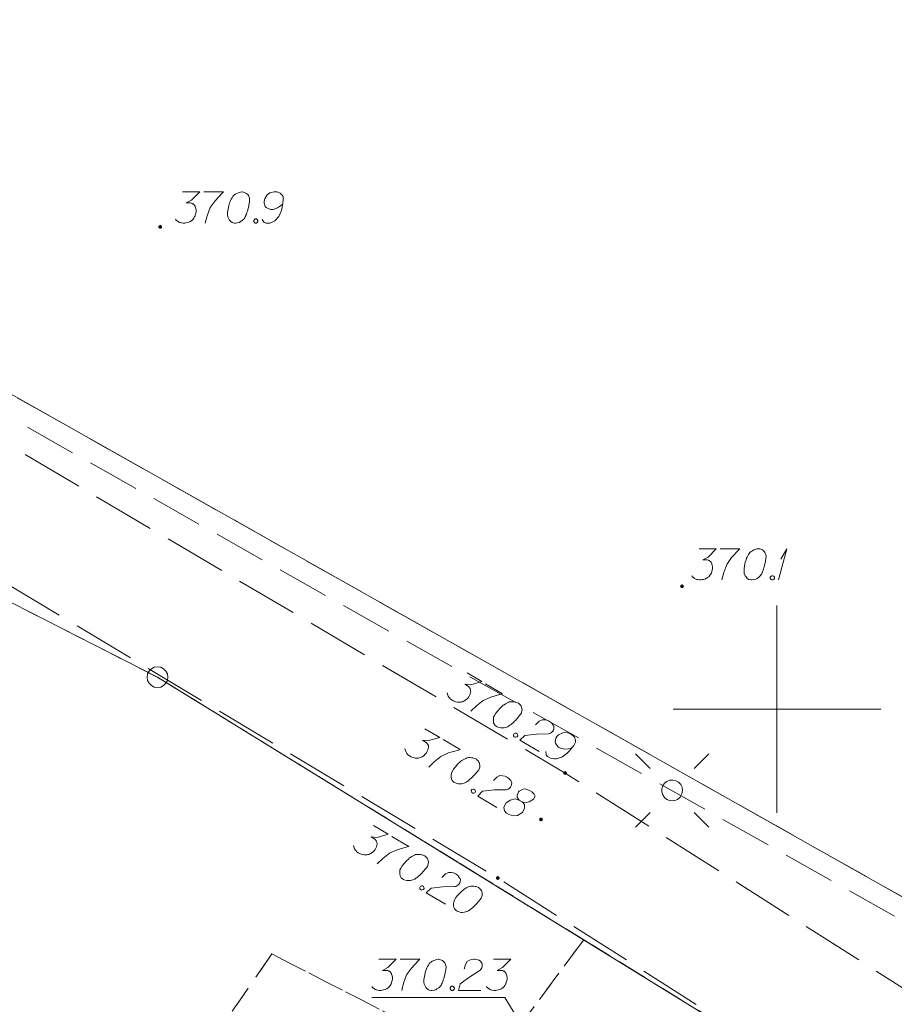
# Model space of a CAD drawing. Header units: metres. Extents: x 5555129 to 5556676, y 5635595 to 5636517.
# Tile 27 of 256: x 5555232 to 5555253, y 5636243 to 5636267. Entities that reach past the tile are written whole.
import ezdxf

# ---------------------------------------------------------------- set-up
doc = ezdxf.new("R2010")
doc.units = ezdxf.units.M
doc.header["$MEASUREMENT"] = 0
for name, pattern in [('05-linia 2.5 1', [1.75, 1.25, -0.5]), ('L_0_06', [2, 1.5, -0.5]), ('PRZER1-1', [2, 1, -1]), ('PRZER3-1', [4, 3, -1])]:
    doc.linetypes.add(name, pattern=pattern)
for name, color, linetype, lineweight in [('#skartowane', 7, 'Continuous', 18), ('#zmodyfikowane', 7, 'Continuous', 18), ('#ZUDP', 7, 'Continuous', 18)]:
    doc.layers.add(name, color=color, linetype=linetype, lineweight=lineweight)
for name, color, linetype, lineweight, true_color in [('GEPPGD', 7, 'Continuous', 18, 0x008000), ('GESDZI', 7, 'Continuous', 18, 0x0a0909), ('GESKKL', 7, 'PRZER3-1', 18, 0x008000), ('GESUZY', 7, 'PRZER1-1', 18, 0x008000), ('GUPKSH_O', 7, 'Continuous', 18, 0x803300)]:
    doc.layers.add(name, color=color, linetype=linetype, lineweight=lineweight, true_color=true_color)

# ---------------------------------------------------------------- blocks, each defined once
blk = doc.blocks.new('EPPGS')
at = {"color": 0, "flags": 128}
blk.add_lwpolyline([(0.5, 0), (0.475528, -0.154508), (0.404508, -0.293893), (0.293893, -0.404508), (0.154508, -0.475528), (0, -0.5), (-0.154508, -0.475528), (-0.293893, -0.404508), (-0.404508, -0.293893), (-0.475528, -0.154508), (-0.5, 0), (-0.475528, 0.154508), (-0.404508, 0.293893), (-0.293893, 0.404508), (-0.154508, 0.475528), (0, 0.5), (0.154508, 0.475528), (0.293893, 0.404508), (0.404508, 0.293893), (0.475528, 0.154508), (0.5, 0)], close=True, dxfattribs=at)
blk = doc.blocks.new('SUSM01_01_2')
at = {"color": 0, "flags": 128}
for points in [[(-0.353553, 0.353553), (-0.212132, 0.212132)], [(0.353553, 0.353553), (0.212132, 0.212132)], [(-0.353553, -0.353553), (-0.212132, -0.212132)], [(0.353553, -0.353553), (0.212132, -0.212132)]]:
    blk.add_lwpolyline(points, dxfattribs=at)
blk.add_lwpolyline([(0.1, 0), (0.093969, -0.034202), (0.076604, -0.064279), (0.05, -0.086603), (0.025882, -0.096593), (0, -0.1), (-0.025882, -0.096593), (-0.05, -0.086603), (-0.073305, -0.068017), (-0.090097, -0.043388), (-0.098883, -0.014904), (-0.098883, 0.014904), (-0.090097, 0.043388), (-0.073305, 0.068017), (-0.05, 0.086603), (-0.022252, 0.097493), (0.007473, 0.09972), (0.036534, 0.093087), (0.062349, 0.078183), (0.082624, 0.056332), (0.095557, 0.029476), (0.1, 0)], close=True, dxfattribs=at)
blk = doc.blocks.new('*U351')
at = {"layer": '#skartowane', "color": 7, "linetype": 'ByBlock', "lineweight": 18}
for q in [(5555250.039, 5636253.115), (5555250.092, 5636253.611)]:
    blk.add_line((5555250.24, 5636253.865), q, dxfattribs=at)

msp = doc.modelspace()

# ---------------------------------------------------------------- hatches: boundary and pattern name
at = {"layer": '#skartowane', "linetype": 'Continuous', "lineweight": 18}
h = msp.add_hatch(color=7, dxfattribs=at)
edge = h.paths.add_edge_path()
edge.add_arc((5555244.89, 5636248.46), 0.045, 0, 360)
h = msp.add_hatch(color=7, dxfattribs=at)
edge = h.paths.add_edge_path()
edge.add_arc((5555244.31, 5636247.34), 0.045, 0, 360)
h = msp.add_hatch(color=7, dxfattribs=at)
edge = h.paths.add_edge_path()
edge.add_arc((5555243.27, 5636245.93), 0.045, 0, 360)
at = {"layer": '#zmodyfikowane', "linetype": 'Continuous', "lineweight": 18}
h = msp.add_hatch(color=7, dxfattribs=at)
edge = h.paths.add_edge_path()
edge.add_arc((5555235.13, 5636261.62), 0.045, 0, 360)
h = msp.add_hatch(color=7, dxfattribs=at)
edge = h.paths.add_edge_path()
edge.add_arc((5555247.71, 5636252.96), 0.045, 0, 360)

# ---------------------------------------------------------------- linework, layer by layer
at = {"layer": '#skartowane', "color": 7, "linetype": 'L_0_06', "lineweight": 18, "flags": 128}
msp.add_lwpolyline([(5555319.91, 5636279.38), (5555323.03, 5636275.28), (5555329.28, 5636268.46), (5555334.03, 5636263.4), (5555345.03, 5636252.49), (5555346.54, 5636251.45), (5555345.73, 5636247.93), (5555332.42, 5636261.49), (5555327.2, 5636266.8), (5555317.86, 5636277.41), (5555315.42, 5636280.01), (5555313.35, 5636281.16), (5555310.91, 5636281.48), (5555308.55, 5636280.93), (5555307.33, 5636278.49), (5555300.21, 5636263.98), (5555298.84, 5636260.31), (5555299.74, 5636259.03), (5555298.26, 5636255.27), (5555297.04, 5636255.1), (5555292.88, 5636247), (5555292.08, 5636246.05), (5555288.59, 5636239.37), (5555285.9, 5636234.86), (5555282.53, 5636231.41), (5555279.83, 5636229.99), (5555275.41, 5636228.95), (5555271.53, 5636229.31), (5555268.13, 5636230.4), (5555264.62, 5636232.17), (5555253.07, 5636239.68), (5555243.27, 5636245.93), (5555229.11, 5636254.41), (5555220.5, 5636258.77), (5555213.45, 5636261.65), (5555208.14, 5636263.06), (5555202.51, 5636263.31), (5555198.72, 5636262.51), (5555193.02, 5636260.05), (5555189.79, 5636257.33), (5555186.81, 5636252.47), (5555184.72, 5636245.33), (5555179.71, 5636245.97), (5555181.09, 5636251.46), (5555182.84, 5636255.67), (5555185.21, 5636259.68), (5555188.88, 5636264.05), (5555188.73, 5636266.82), (5555186.51, 5636270.36), (5555177.24, 5636279.14), (5555172.12, 5636284.35), (5555168.67, 5636288.73), (5555165.68, 5636293.64), (5555163.11, 5636298.61), (5555159.69, 5636305.28), (5555154.96, 5636314.88), (5555157.25, 5636316.15), (5555161.87, 5636306.69), (5555165.41, 5636299.79), (5555167.81, 5636295.12), (5555170.82, 5636290.32), (5555174.09, 5636286.04), (5555178.95, 5636281.15), (5555193.27, 5636269.09), (5555198.74, 5636266.34), (5555202.91, 5636266.53), (5555208.67, 5636266.05), (5555214.33, 5636264.32), (5555221.74, 5636261.36), (5555230.37, 5636257.02), (5555244.89, 5636248.46), (5555254.7, 5636242.22), (5555266.71, 5636234.85), (5555271.59, 5636232.9), (5555275.32, 5636232.51), (5555278.58, 5636233.38), (5555282.52, 5636236.11), (5555285.35, 5636239.7), (5555289.44, 5636247.37), (5555294.78, 5636258.52), (5555297.61, 5636265.12), (5555304.52, 5636279.57), (5555309.3, 5636287.58), (5555310.96, 5636291.13)], dxfattribs=at)
at = {"layer": '#skartowane', "color": 7, "linetype": 'Continuous', "lineweight": 18, "flags": 128}
for points in [[(5555235.66856, 5636262.46199), (5555236.08192, 5636262.46199), (5555235.887, 5636262.26121), (5555235.75709, 5636262.19621), (5555235.86338, 5636262.19621), (5555235.887, 5636262.19035), (5555235.89881, 5636262.1844), (5555235.91062, 5636262.17854), (5555235.92243, 5636262.17259), (5555235.94605, 5636262.15492), (5555235.95786, 5636262.13716), (5555235.96967, 5636262.11949), (5555235.97562, 5636262.10173), (5555235.98743, 5636262.06044), (5555235.99329, 5636262.02501), (5555235.99329, 5636262.00725), (5555235.99329, 5636261.98363), (5555235.98743, 5636261.94819), (5555235.98148, 5636261.92457), (5555235.97562, 5636261.90095), (5555235.96967, 5636261.88328), (5555235.96381, 5636261.87147), (5555235.95786, 5636261.85966), (5555235.952, 5636261.84785), (5555235.94019, 5636261.83009), (5555235.92243, 5636261.80647), (5555235.90476, 5636261.7888), (5555235.89295, 5636261.77699), (5555235.87519, 5636261.76518), (5555235.85752, 5636261.75337), (5555235.8339, 5636261.74156), (5555235.82209, 5636261.73561), (5555235.78071, 5636261.7238), (5555235.74528, 5636261.71794), (5555235.72166, 5636261.71199), (5555235.68037, 5636261.71199), (5555235.63313, 5636261.71794), (5555235.61536, 5636261.7238), (5555235.59769, 5636261.72975), (5555235.57993, 5636261.73561), (5555235.56226, 5636261.74742), (5555235.5445, 5636261.75923), (5555235.51502, 5636261.78285), (5555235.49726, 5636261.80647)], [(5555236.18226, 5636262.46199), (5555236.65467, 5636262.46199), (5555236.62519, 5636262.43242), (5555236.4539, 5636262.2494), (5555236.33579, 5636262.08406), (5555236.26493, 5636261.88914), (5555236.21769, 5636261.71199)], [(5555237.10932, 5636262.46199), (5555237.09751, 5636262.46199), (5555237.06208, 5636262.45604), (5555237.03846, 5636262.45018), (5555237.02079, 5636262.44423), (5555236.99122, 5636262.43242), (5555236.95579, 5636262.41475), (5555236.92631, 5636262.39699), (5555236.89674, 5636262.37337), (5555236.87907, 5636262.34974), (5555236.86131, 5636262.32026), (5555236.84364, 5636262.29069), (5555236.82587, 5636262.25526), (5555236.81406, 5636262.23164), (5555236.80225, 5636262.19621), (5555236.78458, 5636262.13716), (5555236.76682, 5636262.04863), (5555236.75501, 5636261.97777), (5555236.75501, 5636261.91276), (5555236.76096, 5636261.86552), (5555236.78458, 5636261.81242), (5555236.80225, 5636261.78285), (5555236.83183, 5636261.74742), (5555236.86726, 5636261.7238), (5555236.88493, 5636261.71794), (5555236.92036, 5636261.71199), (5555236.94993, 5636261.71199), (5555236.99717, 5636261.71794), (5555237.03846, 5636261.72975), (5555237.06803, 5636261.74742), (5555237.10932, 5636261.77699), (5555237.12708, 5636261.79466), (5555237.1507, 5636261.81828), (5555237.16837, 5636261.8419), (5555237.18018, 5636261.85966), (5555237.19199, 5636261.88914), (5555237.19794, 5636261.90095), (5555237.20976, 5636261.93052), (5555237.22157, 5636261.96596), (5555237.23338, 5636262.00139), (5555237.23924, 5636262.02501), (5555237.24519, 5636262.04268), (5555237.25105, 5636262.0663), (5555237.26286, 5636262.11949), (5555237.26881, 5636262.14897), (5555237.27467, 5636262.17854), (5555237.28062, 5636262.21983), (5555237.28648, 5636262.27302), (5555237.28648, 5636262.29069), (5555237.28062, 5636262.31431), (5555237.27467, 5636262.33793), (5555237.257, 5636262.37337), (5555237.23924, 5636262.39699), (5555237.22157, 5636262.41475), (5555237.19794, 5636262.43242), (5555237.17432, 5636262.44423), (5555237.15656, 5636262.45018), (5555237.13889, 5636262.45604), (5555237.10932, 5636262.46199)], [(5555237.58759, 5636261.79466), (5555237.63483, 5636261.72975), (5555237.68803, 5636261.71199), (5555237.7707, 5636261.71199), (5555237.82975, 5636261.73561), (5555237.86518, 5636261.74742), (5555237.89466, 5636261.76518), (5555237.98914, 5636261.87147), (5555238.05415, 5636262.0132), (5555238.07182, 5636262.08992), (5555238.09544, 5636262.26121), (5555238.09544, 5636262.34974), (5555238.07182, 5636262.38518), (5555238.02457, 5636262.43242), (5555238.0069, 5636262.44423), (5555237.94785, 5636262.46199), (5555237.87104, 5636262.46199), (5555237.81199, 5636262.45018), (5555237.7707, 5636262.43837), (5555237.71165, 5636262.39113), (5555237.6526, 5636262.29664), (5555237.63483, 5636262.23759), (5555237.63483, 5636262.19035), (5555237.66441, 5636262.11354), (5555237.68803, 5636262.08406), (5555237.72932, 5636262.06044), (5555237.80018, 5636262.04268), (5555237.85337, 5636262.04268), (5555237.91828, 5636262.06044), (5555237.95966, 5636262.07811), (5555238.03053, 5636262.12535), (5555238.06596, 5636262.15492), (5555238.08363, 5636262.17259)], [(5555237.42225, 5636261.81242), (5555237.45182, 5636261.81242), (5555237.46949, 5636261.80061), (5555237.48725, 5636261.77699), (5555237.48725, 5636261.74742), (5555237.46949, 5636261.7238), (5555237.45182, 5636261.71199), (5555237.42225, 5636261.71199), (5555237.40458, 5636261.7238), (5555237.38682, 5636261.74742), (5555237.38682, 5636261.77699), (5555237.40458, 5636261.80061), (5555237.42225, 5636261.81242)], [(5555248.1199, 5636253.86452), (5555248.53326, 5636253.86452), (5555248.33834, 5636253.66374), (5555248.20843, 5636253.59874), (5555248.31472, 5636253.59874), (5555248.33834, 5636253.59288), (5555248.35015, 5636253.58693), (5555248.36196, 5636253.58107), (5555248.37377, 5636253.57512), (5555248.3974, 5636253.55745), (5555248.40921, 5636253.53969), (5555248.42102, 5636253.52202), (5555248.42697, 5636253.50426), (5555248.43878, 5636253.46297), (5555248.44464, 5636253.42754), (5555248.44464, 5636253.40978), (5555248.44464, 5636253.38616), (5555248.43878, 5636253.35073), (5555248.43283, 5636253.32711), (5555248.42697, 5636253.30348), (5555248.42102, 5636253.28582), (5555248.41516, 5636253.274), (5555248.40921, 5636253.26219), (5555248.40335, 5636253.25038), (5555248.39154, 5636253.23262), (5555248.37377, 5636253.209), (5555248.3561, 5636253.19133), (5555248.34429, 5636253.17952), (5555248.32653, 5636253.16771), (5555248.30886, 5636253.1559), (5555248.28524, 5636253.14409), (5555248.27343, 5636253.13814), (5555248.23205, 5636253.12633), (5555248.19662, 5636253.12047), (5555248.173, 5636253.11452), (5555248.13171, 5636253.11452), (5555248.08447, 5636253.12047), (5555248.06671, 5636253.12633), (5555248.04904, 5636253.13228), (5555248.03128, 5636253.13814), (5555248.01361, 5636253.14995), (5555247.99584, 5636253.16176), (5555247.96636, 5636253.18538), (5555247.9486, 5636253.209)], [(5555248.6336, 5636253.86452), (5555249.10601, 5636253.86452), (5555249.07653, 5636253.83495), (5555248.90524, 5636253.65193), (5555248.78714, 5636253.48659), (5555248.71627, 5636253.29167), (5555248.66903, 5636253.11452)], [(5555249.56066, 5636253.86452), (5555249.54885, 5636253.86452), (5555249.51342, 5636253.85857), (5555249.4898, 5636253.85271), (5555249.47213, 5636253.84676), (5555249.44256, 5636253.83495), (5555249.40713, 5636253.81728), (5555249.37765, 5636253.79952), (5555249.34808, 5636253.7759), (5555249.33041, 5636253.75228), (5555249.31265, 5636253.7228), (5555249.29498, 5636253.69322), (5555249.27722, 5636253.65779), (5555249.26541, 5636253.63417), (5555249.2536, 5636253.59874), (5555249.23593, 5636253.53969), (5555249.21817, 5636253.45116), (5555249.20636, 5636253.3803), (5555249.20636, 5636253.3153), (5555249.21231, 5636253.26805), (5555249.23593, 5636253.21495), (5555249.2536, 5636253.18538), (5555249.28317, 5636253.14995), (5555249.3186, 5636253.12633), (5555249.33627, 5636253.12047), (5555249.3717, 5636253.11452), (5555249.40127, 5636253.11452), (5555249.44851, 5636253.12047), (5555249.4898, 5636253.13228), (5555249.51937, 5636253.14995), (5555249.56066, 5636253.17952), (5555249.57843, 5636253.19719), (5555249.60205, 5636253.22081), (5555249.61972, 5636253.24443), (5555249.63153, 5636253.26219), (5555249.64334, 5636253.29167), (5555249.64929, 5636253.30348), (5555249.6611, 5636253.33306), (5555249.67291, 5636253.36849), (5555249.68472, 5636253.40392), (5555249.69058, 5636253.42754), (5555249.69653, 5636253.44521), (5555249.70239, 5636253.46883), (5555249.7142, 5636253.52202), (5555249.72015, 5636253.5515), (5555249.72601, 5636253.58107), (5555249.73196, 5636253.62236), (5555249.73782, 5636253.67556), (5555249.73782, 5636253.69322), (5555249.73196, 5636253.71685), (5555249.72601, 5636253.74047), (5555249.70834, 5636253.7759), (5555249.69058, 5636253.79952), (5555249.67291, 5636253.81728), (5555249.64929, 5636253.83495), (5555249.62567, 5636253.84676), (5555249.60791, 5636253.85271), (5555249.59024, 5636253.85857), (5555249.56066, 5636253.86452)], [(5555249.87359, 5636253.21495), (5555249.90316, 5636253.21495), (5555249.92083, 5636253.20314), (5555249.93859, 5636253.17952), (5555249.93859, 5636253.14995), (5555249.92083, 5636253.12633), (5555249.90316, 5636253.11452), (5555249.87359, 5636253.11452), (5555249.85592, 5636253.12633), (5555249.83816, 5636253.14995), (5555249.83816, 5636253.17952), (5555249.85592, 5636253.20314), (5555249.87359, 5636253.21495)], [(5555242.5302, 5636250.87145), (5555242.88628, 5636250.66152), (5555242.61641, 5636250.58755), (5555242.47149, 5636250.59754), (5555242.56305, 5636250.54355), (5555242.58042, 5636250.52651), (5555242.58758, 5636250.51539), (5555242.59477, 5636250.50434), (5555242.60193, 5636250.49322), (5555242.6133, 5636250.466), (5555242.61445, 5636250.4447), (5555242.61565, 5636250.42348), (5555242.61176, 5636250.40516), (5555242.60097, 5636250.36359), (5555242.58802, 5636250.3301), (5555242.579, 5636250.3148), (5555242.567, 5636250.29445), (5555242.54396, 5636250.2669), (5555242.52684, 5636250.24958), (5555242.5098, 5636250.2322), (5555242.4957, 5636250.22), (5555242.48465, 5636250.21281), (5555242.47353, 5636250.20565), (5555242.46248, 5636250.19846), (5555242.44329, 5636250.18915), (5555242.41599, 5636250.17783), (5555242.3918, 5636250.17158), (5555242.37563, 5636250.1674), (5555242.35433, 5636250.16625), (5555242.33311, 5636250.16505), (5555242.30676, 5636250.16687), (5555242.29357, 5636250.16774), (5555242.25192, 5636250.17858), (5555242.21842, 5636250.19153), (5555242.19505, 5636250.1984), (5555242.15948, 5636250.21937), (5555242.12181, 5636250.24848), (5555242.10948, 5636250.26255), (5555242.09729, 5636250.27665), (5555242.08496, 5636250.29072), (5555242.07574, 5636250.30987), (5555242.06643, 5636250.32906), (5555242.05304, 5636250.36438), (5555242.04973, 5636250.39375)], [(5555242.97272, 5636250.61057), (5555243.37968, 5636250.37065), (5555243.33927, 5636250.36015), (5555243.09876, 5636250.28948), (5555242.91305, 5636250.20703), (5555242.75302, 5636250.07511), (5555242.62236, 5636249.94649)], [(5555243.77134, 5636250.13976), (5555243.76116, 5636250.14575), (5555243.72762, 5636250.15862), (5555243.7043, 5636250.16557), (5555243.68605, 5636250.16942), (5555243.65458, 5636250.17426), (5555243.61508, 5636250.17703), (5555243.58067, 5636250.1767), (5555243.5432, 5636250.17137), (5555243.51598, 5636250.16), (5555243.48571, 5636250.14362), (5555243.45547, 5636250.12712), (5555243.42218, 5636250.10562), (5555243.40001, 5636250.09127), (5555243.37184, 5636250.06675), (5555243.32663, 5636250.02485), (5555243.26637, 5636249.95761), (5555243.22021, 5636249.90256), (5555243.1872, 5636249.84657), (5555243.16833, 5636249.80285), (5555243.16171, 5636249.74511), (5555243.16192, 5636249.71066), (5555243.1694, 5636249.66512), (5555243.18792, 5636249.62678), (5555243.20017, 5636249.61276), (5555243.22767, 5636249.58964), (5555243.25314, 5636249.57462), (5555243.29686, 5636249.55576), (5555243.33843, 5636249.54496), (5555243.37287, 5636249.54516), (5555243.42346, 5636249.54967), (5555243.44774, 5636249.55587), (5555243.48008, 5636249.56422), (5555243.5073, 5636249.5756), (5555243.52649, 5636249.5849), (5555243.55164, 5636249.6043), (5555243.56276, 5636249.61145), (5555243.58795, 5636249.63092), (5555243.61612, 5636249.65545), (5555243.64429, 5636249.67997), (5555243.66133, 5636249.69734), (5555243.67543, 5636249.70954), (5555243.69247, 5636249.72692), (5555243.72966, 5636249.76674), (5555243.74976, 5636249.78911), (5555243.76982, 5636249.81161), (5555243.79592, 5636249.84416), (5555243.82798, 5636249.88701), (5555243.83695, 5636249.90223), (5555243.8439, 5636249.92555), (5555243.85077, 5636249.94892), (5555243.85354, 5636249.98842), (5555243.85024, 5636250.01778), (5555243.84404, 5636250.04206), (5555243.83266, 5636250.06928), (5555243.81831, 5636250.09145), (5555243.80604, 5636250.10559), (5555243.79379, 5636250.11961), (5555243.77134, 5636250.13976)], [(5555244.18042, 5636249.62439), (5555244.26278, 5636249.70603), (5555244.33946, 5636249.74308), (5555244.4003, 5636249.74154), (5555244.45502, 5636249.7298), (5555244.49369, 5636249.71391), (5555244.51908, 5636249.69894), (5555244.56188, 5636249.6668), (5555244.58641, 5636249.63863), (5555244.59865, 5636249.62461), (5555244.62015, 5636249.59132), (5555244.62346, 5636249.56195), (5555244.62164, 5636249.5356), (5555244.61771, 5636249.5174), (5555244.61084, 5636249.49403), (5555244.59582, 5636249.46856), (5555244.57573, 5636249.44619), (5555244.56166, 5636249.43386), (5555244.53949, 5636249.41951), (5555244.51219, 5636249.40818), (5555244.488, 5636249.40194), (5555244.2044, 5636249.3977), (5555243.9191, 5636249.36715), (5555243.80246, 5636249.25078), (5555244.26541, 5636248.97786)], [(5555241.51177, 5636249.5245), (5555241.86786, 5636249.31458), (5555241.59799, 5636249.24061), (5555241.45306, 5636249.25059), (5555241.54463, 5636249.19661), (5555241.562, 5636249.17957), (5555241.56915, 5636249.16844), (5555241.57635, 5636249.1574), (5555241.5835, 5636249.14627), (5555241.59488, 5636249.11905), (5555241.59603, 5636249.09776), (5555241.59723, 5636249.07654), (5555241.59334, 5636249.05821), (5555241.58254, 5636249.01665), (5555241.5696, 5636248.98315), (5555241.56058, 5636248.96785), (5555241.54858, 5636248.9475), (5555241.52554, 5636248.91996), (5555241.50842, 5636248.90263), (5555241.49137, 5636248.88526), (5555241.47728, 5636248.87306), (5555241.46623, 5636248.86586), (5555241.45511, 5636248.85871), (5555241.44406, 5636248.85151), (5555241.42487, 5636248.84221), (5555241.39757, 5636248.83088), (5555241.37337, 5636248.82463), (5555241.3572, 5636248.82046), (5555241.3359, 5636248.8193), (5555241.31469, 5636248.8181), (5555241.28834, 5636248.81992), (5555241.27514, 5636248.82079), (5555241.2335, 5636248.83164), (5555241.2, 5636248.84458), (5555241.17663, 5636248.85145), (5555241.14106, 5636248.87242), (5555241.10339, 5636248.90154), (5555241.09106, 5636248.91561), (5555241.07886, 5636248.92971), (5555241.06654, 5636248.94377), (5555241.05732, 5636248.96292), (5555241.04801, 5636248.98211), (5555241.03461, 5636249.01743), (5555241.03131, 5636249.0468)], [(5555243.71103, 5636249.42127), (5555243.7365, 5636249.40625), (5555243.74572, 5636249.38711), (5555243.74903, 5636249.35774), (5555243.73401, 5636249.33226), (5555243.70671, 5636249.32094), (5555243.68549, 5636249.31973), (5555243.66002, 5636249.33475), (5555243.6508, 5636249.3539), (5555243.64749, 5636249.38327), (5555243.66251, 5636249.40874), (5555243.68981, 5636249.42007), (5555243.71103, 5636249.42127)], [(5555244.42435, 5636248.98012), (5555244.43209, 5636248.90021), (5555244.46889, 5636248.8579), (5555244.5401, 5636248.81591), (5555244.60297, 5636248.80627), (5555244.63949, 5636248.79845), (5555244.67391, 5636248.79878), (5555244.80928, 5636248.84237), (5555244.93725, 5636248.93144), (5555244.99143, 5636248.98856), (5555245.09877, 5636249.12412), (5555245.14373, 5636249.20039), (5555245.14138, 5636249.24291), (5555245.12467, 5636249.30759), (5555245.11545, 5636249.32674), (5555245.0736, 5636249.37203), (5555245.00743, 5636249.41104), (5555244.95056, 5636249.43086), (5555244.909, 5636249.44165), (5555244.83414, 5636249.43094), (5555244.73528, 5636249.37954), (5555244.68999, 5636249.33769), (5555244.666, 5636249.297), (5555244.65247, 5636249.21581), (5555244.65784, 5636249.17842), (5555244.68142, 5636249.1371), (5555244.73344, 5636249.08581), (5555244.77926, 5636249.0588), (5555244.8442, 5636249.04114), (5555244.88882, 5636249.03534), (5555244.97386, 5636249.04005), (5555245.0194, 5636249.04753), (5555245.04359, 5636249.05378)], [(5555241.9543, 5636249.26362), (5555242.36126, 5636249.0237), (5555242.32084, 5636249.0132), (5555242.08034, 5636248.94254), (5555241.89463, 5636248.86008), (5555241.7346, 5636248.72816), (5555241.60394, 5636248.59954)], [(5555242.75292, 5636248.79281), (5555242.74274, 5636248.79881), (5555242.7092, 5636248.81168), (5555242.68587, 5636248.81862), (5555242.66763, 5636248.82247), (5555242.63616, 5636248.82732), (5555242.59666, 5636248.83009), (5555242.56225, 5636248.82976), (5555242.52478, 5636248.82443), (5555242.49756, 5636248.81305), (5555242.46729, 5636248.79668), (5555242.43705, 5636248.78018), (5555242.40376, 5636248.75868), (5555242.38159, 5636248.74433), (5555242.35342, 5636248.7198), (5555242.30821, 5636248.67791), (5555242.24795, 5636248.61066), (5555242.20179, 5636248.55562), (5555242.16877, 5636248.49962), (5555242.14991, 5636248.4559), (5555242.14329, 5636248.39816), (5555242.14349, 5636248.36371), (5555242.15097, 5636248.31817), (5555242.1695, 5636248.27983), (5555242.18175, 5636248.26581), (5555242.20925, 5636248.24269), (5555242.23472, 5636248.22767), (5555242.27844, 5636248.20881), (5555242.32, 5636248.19801), (5555242.35445, 5636248.19822), (5555242.40504, 5636248.20272), (5555242.42931, 5636248.20892), (5555242.46166, 5636248.21728), (5555242.48887, 5636248.22865), (5555242.50807, 5636248.23795), (5555242.53321, 5636248.25735), (5555242.54434, 5636248.2645), (5555242.56953, 5636248.28398), (5555242.5977, 5636248.3085), (5555242.62586, 5636248.33303), (5555242.64291, 5636248.3504), (5555242.65701, 5636248.3626), (5555242.67405, 5636248.37997), (5555242.71124, 5636248.41979), (5555242.73134, 5636248.44217), (5555242.7514, 5636248.46467), (5555242.7775, 5636248.49721), (5555242.80956, 5636248.54006), (5555242.81853, 5636248.55528), (5555242.82548, 5636248.5786), (5555242.83235, 5636248.60197), (5555242.83512, 5636248.64147), (5555242.83182, 5636248.67084), (5555242.82562, 5636248.69511), (5555242.81424, 5636248.72233), (5555242.79989, 5636248.7445), (5555242.78761, 5636248.75865), (5555242.77537, 5636248.77267), (5555242.75292, 5636248.79281)], [(5555243.162, 5636248.27744), (5555243.24435, 5636248.35908), (5555243.32104, 5636248.39614), (5555243.38188, 5636248.3946), (5555243.43659, 5636248.38285), (5555243.47526, 5636248.36696), (5555243.50066, 5636248.35199), (5555243.54346, 5636248.31985), (5555243.56798, 5636248.29168), (5555243.58023, 5636248.27766), (5555243.60173, 5636248.24437), (5555243.60504, 5636248.215), (5555243.60321, 5636248.18866), (5555243.59929, 5636248.17046), (5555243.59242, 5636248.14709), (5555243.5774, 5636248.12161), (5555243.5573, 5636248.09924), (5555243.54324, 5636248.08692), (5555243.52107, 5636248.07257), (5555243.49377, 5636248.06124), (5555243.46958, 5636248.05499), (5555243.18597, 5636248.05076), (5555242.90068, 5636248.02021), (5555242.78403, 5636247.90384), (5555243.24699, 5636247.63091)], [(5555242.6926, 5636248.07432), (5555242.71808, 5636248.05931), (5555242.7273, 5636248.04016), (5555242.73061, 5636248.01079), (5555242.71559, 5636247.98532), (5555242.68829, 5636247.97399), (5555242.66707, 5636247.97279), (5555242.6416, 5636247.98781), (5555242.63237, 5636248.00695), (5555242.62907, 5636248.03632), (5555242.64409, 5636248.0618), (5555242.67138, 5636248.07312), (5555242.6926, 5636248.07432)], [(5555243.78335, 5636247.80826), (5555243.85457, 5636247.76628), (5555243.87794, 5636247.75941), (5555243.95395, 5636247.74882), (5555244.02377, 5636247.7625), (5555244.13164, 5636247.8292), (5555244.1685, 5636247.90344), (5555244.1479, 5636247.94981), (5555244.0857, 5636248.00709), (5555244.03483, 5636248.03708), (5555243.92912, 5636248.07878), (5555243.88363, 5636248.07138), (5555243.78775, 5636248.02503), (5555243.76773, 5636248.00261), (5555243.7329, 5636247.92027), (5555243.73525, 5636247.87775), (5555243.78335, 5636247.80826), (5555243.68996, 5636247.8359), (5555243.56874, 5636247.80459), (5555243.48303, 5636247.75224), (5555243.46294, 5636247.72987), (5555243.41106, 5636247.63015), (5555243.42681, 5636247.55232), (5555243.47586, 5636247.49598), (5555243.5369, 5636247.45999), (5555243.64861, 5636247.42847), (5555243.7468, 5636247.43222), (5555243.84652, 5636247.49682), (5555243.86964, 5636247.52432), (5555243.9125, 5636247.60874), (5555243.91379, 5636247.70395), (5555243.85457, 5636247.76628)], [(5555240.27262, 5636247.19227), (5555240.62871, 5636246.98234), (5555240.35883, 5636246.90837), (5555240.21391, 5636246.91835), (5555240.30548, 5636246.86437), (5555240.32285, 5636246.84733), (5555240.33, 5636246.83621), (5555240.3372, 5636246.82516), (5555240.34435, 5636246.81404), (5555240.35572, 5636246.78682), (5555240.35688, 5636246.76552), (5555240.35808, 5636246.7443), (5555240.35418, 5636246.72598), (5555240.34339, 5636246.68441), (5555240.33044, 5636246.65091), (5555240.32142, 5636246.63561), (5555240.30943, 5636246.61527), (5555240.28639, 5636246.58772), (5555240.26926, 5636246.57039), (5555240.25222, 5636246.55302), (5555240.23812, 5636246.54082), (5555240.22708, 5636246.53362), (5555240.21595, 5636246.52647), (5555240.20491, 5636246.51927), (5555240.18571, 5636246.50997), (5555240.15842, 5636246.49864), (5555240.13422, 5636246.4924), (5555240.11805, 5636246.48822), (5555240.09675, 5636246.48707), (5555240.07553, 5636246.48587), (5555240.04919, 5636246.48769), (5555240.03599, 5636246.48856), (5555239.99434, 5636246.4994), (5555239.96085, 5636246.51235), (5555239.93748, 5636246.51922), (5555239.90191, 5636246.54019), (5555239.86423, 5636246.5693), (5555239.85191, 5636246.58337), (5555239.83971, 5636246.59747), (5555239.82738, 5636246.61154), (5555239.81816, 5636246.63069), (5555239.80886, 5636246.64988), (5555239.79546, 5636246.6852), (5555239.79215, 5636246.71457)], [(5555240.71515, 5636246.93138), (5555241.1221, 5636246.69147), (5555241.08169, 5636246.68097), (5555240.84119, 5636246.6103), (5555240.65548, 5636246.52785), (5555240.49544, 5636246.39592), (5555240.36478, 5636246.26731)], [(5555241.51376, 5636246.46058), (5555241.50359, 5636246.46657), (5555241.47004, 5636246.47944), (5555241.44672, 5636246.48639), (5555241.42848, 5636246.49024), (5555241.397, 5636246.49508), (5555241.35751, 5636246.49785), (5555241.32309, 5636246.49752), (5555241.28562, 5636246.49219), (5555241.25841, 5636246.48082), (5555241.22813, 5636246.46444), (5555241.19789, 5636246.44794), (5555241.1646, 5636246.42644), (5555241.14243, 5636246.41209), (5555241.11426, 5636246.38757), (5555241.06905, 5636246.34567), (5555241.00879, 5636246.27843), (5555240.96263, 5636246.22338), (5555240.92962, 5636246.16738), (5555240.91075, 5636246.12367), (5555240.90414, 5636246.06593), (5555240.90434, 5636246.03148), (5555240.91182, 5636245.98594), (5555240.93035, 5636245.9476), (5555240.94259, 5636245.93358), (5555240.97009, 5636245.91046), (5555240.99557, 5636245.89544), (5555241.03928, 5636245.87657), (5555241.08085, 5636245.86578), (5555241.1153, 5636245.86598), (5555241.16589, 5636245.87049), (5555241.19016, 5636245.87669), (5555241.2225, 5636245.88504), (5555241.24972, 5636245.89642), (5555241.26891, 5636245.90572), (5555241.29406, 5636245.92512), (5555241.30518, 5636245.93227), (5555241.33038, 5636245.95174), (5555241.35854, 5636245.97627), (5555241.38671, 5636246.00079), (5555241.40375, 5636246.01816), (5555241.41785, 5636246.03036), (5555241.4349, 5636246.04773), (5555241.47208, 5636246.08756), (5555241.49218, 5636246.10993), (5555241.51225, 5636246.13243), (5555241.53834, 5636246.16498), (5555241.5704, 5636246.20782), (5555241.57938, 5636246.22305), (5555241.58633, 5636246.24637), (5555241.5932, 5636246.26974), (5555241.59597, 5636246.30924), (5555241.59266, 5636246.3386), (5555241.58646, 5636246.36288), (5555241.57509, 5636246.39009), (5555241.56074, 5636246.41226), (5555241.54846, 5636246.42641), (5555241.53621, 5636246.44043), (5555241.51376, 5636246.46058)], [(5555241.92285, 5636245.94521), (5555242.0052, 5636246.02685), (5555242.08188, 5636246.0639), (5555242.14272, 5636246.06236), (5555242.19744, 5636246.05062), (5555242.23611, 5636246.03473), (5555242.26151, 5636246.01976), (5555242.30431, 5636245.98762), (5555242.32883, 5636245.95945), (5555242.34108, 5636245.94543), (5555242.36258, 5636245.91213), (5555242.36588, 5636245.88277), (5555242.36406, 5636245.85642), (5555242.36013, 5636245.83822), (5555242.35327, 5636245.81485), (5555242.33825, 5636245.78938), (5555242.31815, 5636245.76701), (5555242.30408, 5636245.75468), (5555242.28191, 5636245.74033), (5555242.25462, 5636245.729), (5555242.23042, 5636245.72275), (5555241.94682, 5636245.71852), (5555241.66152, 5636245.68797), (5555241.54488, 5636245.5716), (5555242.00783, 5636245.29868)], [(5555241.45345, 5636245.74209), (5555241.47892, 5636245.72707), (5555241.48815, 5636245.70792), (5555241.49145, 5636245.67856), (5555241.47643, 5636245.65308), (5555241.44914, 5636245.64175), (5555241.42792, 5636245.64055), (5555241.40244, 5636245.65557), (5555241.39322, 5636245.67472), (5555241.38992, 5636245.70409), (5555241.40493, 5636245.72956), (5555241.43223, 5636245.74089), (5555241.45345, 5636245.74209)], [(5555242.8109, 5636245.69587), (5555242.80072, 5636245.70187), (5555242.76718, 5636245.71474), (5555242.74386, 5636245.72169), (5555242.72561, 5636245.72553), (5555242.69414, 5636245.73038), (5555242.65465, 5636245.73315), (5555242.62023, 5636245.73282), (5555242.58276, 5636245.72749), (5555242.55554, 5636245.71612), (5555242.52527, 5636245.69974), (5555242.49503, 5636245.68324), (5555242.46174, 5636245.66174), (5555242.43957, 5636245.64739), (5555242.4114, 5636245.62286), (5555242.36619, 5636245.58097), (5555242.30593, 5636245.51372), (5555242.25977, 5636245.45868), (5555242.22676, 5636245.40268), (5555242.20789, 5636245.35896), (5555242.20127, 5636245.30122), (5555242.20148, 5636245.26678), (5555242.20896, 5636245.22124), (5555242.22748, 5636245.18289), (5555242.23973, 5636245.16887), (5555242.26723, 5636245.14575), (5555242.2927, 5636245.13074), (5555242.33642, 5636245.11187), (5555242.37799, 5636245.10108), (5555242.41244, 5636245.10128), (5555242.46302, 5636245.10578), (5555242.4873, 5636245.11199), (5555242.51964, 5636245.12034), (5555242.54686, 5636245.13171), (5555242.56605, 5636245.14101), (5555242.5912, 5636245.16041), (5555242.60232, 5636245.16756), (5555242.62751, 5636245.18704), (5555242.65568, 5636245.21156), (5555242.68385, 5636245.23609), (5555242.70089, 5636245.25346), (5555242.71499, 5636245.26566), (5555242.73203, 5636245.28303), (5555242.76922, 5636245.32286), (5555242.78932, 5636245.34523), (5555242.80939, 5636245.36773), (5555242.83548, 5636245.40027), (5555242.86754, 5636245.44312), (5555242.87652, 5636245.45834), (5555242.88346, 5636245.48167), (5555242.89033, 5636245.50504), (5555242.8931, 5636245.54453), (5555242.8898, 5636245.5739), (5555242.8836, 5636245.59817), (5555242.87222, 5636245.62539), (5555242.85787, 5636245.64756), (5555242.8456, 5636245.66171), (5555242.83335, 5636245.67573), (5555242.8109, 5636245.69587)]]:
    msp.add_lwpolyline(points, dxfattribs=at)
at = {"layer": '#ZUDP', "color": 1, "linetype": '05-linia 2.5 1', "lineweight": 18, "flags": 128}
msp.add_lwpolyline([(5555269.27122, 5636235.04719), (5555264.7702, 5636237.28089), (5555255.3777, 5636243.57389), (5555215.91332, 5636265.81872), (5555208.42672, 5636266.32111), (5555202.72983, 5636266.69891), (5555200.29435, 5636266.53911)], dxfattribs=at)
at = {"color": 7, "linetype": 'Continuous', "lineweight": 18, "flags": 128}
for points in [[(5555250, 5636247.5), (5555250, 5636252.5)], [(5555247.5, 5636250), (5555252.5, 5636250)]]:
    msp.add_lwpolyline(points, dxfattribs=at)
at = {"layer": 'GESDZI', "color": 96, "linetype": 'Continuous', "lineweight": 18, "flags": 128}
for points in [[(5555255.64, 5636244), (5555216.06, 5636266.31), (5555210.74, 5636267.97), (5555229.76672, 5636305.08072)], [(5555181.37017, 5636197.21484), (5555180.87868, 5636235.70282), (5555180.84731, 5636237.96297), (5555184.37456, 5636256.62008), (5555190.25352, 5636262.0356), (5555194.7509, 5636266.17926), (5555198.92, 5636266.95), (5555202.73, 5636267.2), (5555208.46, 5636266.82), (5555210.74, 5636267.97), (5555216.06, 5636266.31), (5555255.64, 5636244), (5555265.02154, 5636237.71435), (5555269.49349, 5636235.49507), (5555274.99706, 5636234.97987), (5555279.94368, 5636236.52278)], [(5555280.77743, 5636227.56838), (5555269.59986, 5636229.49525), (5555252.77871, 5636239.85712), (5555235.06476, 5636250.76893), (5555217.68757, 5636259.62764), (5555207.1151, 5636262.6587), (5555196.15203, 5636261.30926), (5555188.12482, 5636254.90459), (5555186.35108, 5636245.8009), (5555184.84592, 5636238.08381), (5555184.7582, 5636205.85954), (5555186.2154, 5636197.47754)]]:
    msp.add_lwpolyline(points, dxfattribs=at)
msp.add_lwpolyline([(5555186.35108, 5636245.8009), (5555188.12482, 5636254.90459), (5555196.15203, 5636261.30926), (5555207.1151, 5636262.6587), (5555217.68757, 5636259.62764), (5555235.06476, 5636250.76893), (5555252.77871, 5636239.85712), (5555237.32111, 5636213.99635), (5555186.35108, 5636245.8009)], close=True, dxfattribs=at)
at = {"layer": 'GESKKL', "color": 96, "linetype": 'PRZER3-1', "lineweight": 18, "ltscale": 0.5, "true_color": 0x008000}
msp.add_lwpolyline([(5555275.24908, 5636316.49337), (5555282.05, 5636311.75), (5555291.92, 5636304.86), (5555284.52047, 5636292.44722), (5555255.64, 5636244), (5555216.06, 5636266.31), (5555210.74, 5636267.97)], dxfattribs=at)
at = {"layer": 'GESUZY', "color": 96, "linetype": 'PRZER1-1', "lineweight": 18, "ltscale": 0.5, "true_color": 0x008000}
for points in [[(5555275.24908, 5636316.49337), (5555282.05, 5636311.75), (5555291.92, 5636304.86), (5555284.52047, 5636292.44722), (5555255.64, 5636244), (5555216.06, 5636266.31), (5555210.74, 5636267.97), (5555208.46, 5636266.82), (5555202.73, 5636267.2), (5555198.92, 5636266.95), (5555193.68, 5636269.44), (5555177.22, 5636283.54), (5555171.85, 5636302.33), (5555191.001, 5636341.92724)], [(5555279.94368, 5636236.52278), (5555274.99706, 5636234.97987), (5555269.49349, 5636235.49507), (5555265.02154, 5636237.71435), (5555255.64, 5636244), (5555216.06, 5636266.31), (5555210.74, 5636267.97), (5555208.46, 5636266.82), (5555202.73, 5636267.2), (5555198.92, 5636266.95), (5555194.7509, 5636266.17926), (5555190.25352, 5636262.0356), (5555184.37456, 5636256.62008), (5555180.84731, 5636237.96297), (5555180.87868, 5636235.70282), (5555181.14381, 5636214.93939), (5555181.37017, 5636197.21484)], [(5555186.2154, 5636197.47754), (5555184.7582, 5636205.85954), (5555184.84592, 5636238.08381), (5555186.35108, 5636245.8009), (5555188.12482, 5636254.90459), (5555196.15203, 5636261.30926), (5555207.1151, 5636262.6587), (5555217.68757, 5636259.62764), (5555235.06476, 5636250.76893), (5555245.34, 5636244.44), (5555252.77871, 5636239.85712), (5555254.63543, 5636238.70885), (5555259.11964, 5636235.94966), (5555269.59986, 5636229.49525), (5555274.28994, 5636228.68146), (5555280.77743, 5636227.56838)]]:
    msp.add_lwpolyline(points, dxfattribs=at)
for points in [[(5555245.34, 5636244.44), (5555235.06476, 5636250.76893), (5555217.68757, 5636259.62764), (5555207.1151, 5636262.6587), (5555196.15203, 5636261.30926), (5555188.12482, 5636254.90459), (5555186.35108, 5636245.8009), (5555227.83, 5636219.92), (5555230.75, 5636225.4), (5555221.58, 5636230.73), (5555228.02, 5636241.99), (5555234.03, 5636238.6), (5555237.82, 5636244.1), (5555243.08, 5636241.4), (5555245.34, 5636244.44)], [(5555252.77871, 5636239.85712), (5555245.34, 5636244.44), (5555243.08, 5636241.4), (5555237.82, 5636244.1), (5555234.03, 5636238.6), (5555228.02, 5636241.99), (5555221.58, 5636230.73), (5555230.75, 5636225.4), (5555227.83, 5636219.92), (5555237.32111, 5636213.99635), (5555252.77871, 5636239.85712)]]:
    msp.add_lwpolyline(points, close=True, dxfattribs=at)
at = {"layer": 'GUPKSH_O', "color": 36, "linetype": 'Continuous', "lineweight": 18, "true_color": 0x803300, "flags": 128}
for points in [[(5555240.40288, 5636243.97036), (5555240.81624, 5636243.97036), (5555240.62133, 5636243.76959), (5555240.49141, 5636243.70458), (5555240.59771, 5636243.70458), (5555240.62133, 5636243.69872), (5555240.63314, 5636243.69277), (5555240.64495, 5636243.68691), (5555240.65676, 5636243.68096), (5555240.68038, 5636243.66329), (5555240.69219, 5636243.64553), (5555240.704, 5636243.62786), (5555240.70995, 5636243.6101), (5555240.72176, 5636243.56881), (5555240.72762, 5636243.53338), (5555240.72762, 5636243.51562), (5555240.72762, 5636243.492), (5555240.72176, 5636243.45657), (5555240.71581, 5636243.43295), (5555240.70995, 5636243.40933), (5555240.704, 5636243.39166), (5555240.69814, 5636243.37985), (5555240.69219, 5636243.36804), (5555240.68633, 5636243.35623), (5555240.67452, 5636243.33846), (5555240.65676, 5636243.31484), (5555240.63909, 5636243.29717), (5555240.62728, 5636243.28536), (5555240.60952, 5636243.27355), (5555240.59185, 5636243.26174), (5555240.56823, 5636243.24993), (5555240.55641, 5636243.24398), (5555240.51503, 5636243.23217), (5555240.4796, 5636243.22631), (5555240.45598, 5636243.22036), (5555240.41469, 5636243.22036), (5555240.36745, 5636243.22631), (5555240.34969, 5636243.23217), (5555240.33202, 5636243.23812), (5555240.31426, 5636243.24398), (5555240.29659, 5636243.25579), (5555240.27883, 5636243.2676), (5555240.24935, 5636243.29122), (5555240.23159, 5636243.31484)], [(5555240.91658, 5636243.97036), (5555241.389, 5636243.97036), (5555241.35952, 5636243.94079), (5555241.18822, 5636243.75778), (5555241.07012, 5636243.59243), (5555240.99926, 5636243.39752), (5555240.95201, 5636243.22036)], [(5555241.84365, 5636243.97036), (5555241.83184, 5636243.97036), (5555241.79641, 5636243.96441), (5555241.77278, 5636243.95855), (5555241.75511, 5636243.9526), (5555241.72554, 5636243.94079), (5555241.69011, 5636243.92312), (5555241.66063, 5636243.90536), (5555241.63106, 5636243.88174), (5555241.61339, 5636243.85812), (5555241.59563, 5636243.82864), (5555241.57796, 5636243.79907), (5555241.5602, 5636243.76364), (5555241.54839, 5636243.74001), (5555241.53658, 5636243.70458), (5555241.51891, 5636243.64553), (5555241.50115, 5636243.557), (5555241.48934, 5636243.48614), (5555241.48934, 5636243.42114), (5555241.49529, 5636243.3739), (5555241.51891, 5636243.32079), (5555241.53658, 5636243.29122), (5555241.56615, 5636243.25579), (5555241.60158, 5636243.23217), (5555241.61925, 5636243.22631), (5555241.65468, 5636243.22036), (5555241.68425, 5636243.22036), (5555241.73149, 5636243.22631), (5555241.77278, 5636243.23812), (5555241.80236, 5636243.25579), (5555241.84365, 5636243.28536), (5555241.86141, 5636243.30303), (5555241.88503, 5636243.32665), (5555241.9027, 5636243.35027), (5555241.91451, 5636243.36804), (5555241.92632, 5636243.39752), (5555241.93227, 5636243.40933), (5555241.94408, 5636243.4389), (5555241.95589, 5636243.47433), (5555241.9677, 5636243.50976), (5555241.97356, 5636243.53338), (5555241.97951, 5636243.55105), (5555241.98537, 5636243.57467), (5555241.99718, 5636243.62786), (5555242.00313, 5636243.65734), (5555242.00899, 5636243.68691), (5555242.01494, 5636243.7282), (5555242.0208, 5636243.7814), (5555242.0208, 5636243.79907), (5555242.01494, 5636243.82269), (5555242.00899, 5636243.84631), (5555241.99132, 5636243.88174), (5555241.97356, 5636243.90536), (5555241.95589, 5636243.92312), (5555241.93227, 5636243.94079), (5555241.90865, 5636243.9526), (5555241.89089, 5636243.95855), (5555241.87322, 5636243.96441), (5555241.84365, 5636243.97036)], [(5555242.45778, 5636243.73416), (5555242.48726, 5636243.84631), (5555242.5345, 5636243.91717), (5555242.5877, 5636243.94674), (5555242.6408, 5636243.96441), (5555242.68218, 5636243.97036), (5555242.71166, 5636243.97036), (5555242.76485, 5636243.96441), (5555242.80028, 5636243.9526), (5555242.81795, 5636243.94674), (5555242.85338, 5636243.92898), (5555242.87114, 5636243.90536), (5555242.88295, 5636243.88174), (5555242.88881, 5636243.86407), (5555242.89476, 5636243.84045), (5555242.89476, 5636243.81088), (5555242.88881, 5636243.7814), (5555242.88295, 5636243.76364), (5555242.87114, 5636243.74001), (5555242.85338, 5636243.71639), (5555242.83571, 5636243.69872), (5555242.59355, 5636243.55105), (5555242.3633, 5636243.37985), (5555242.32192, 5636243.22036), (5555242.85933, 5636243.22036)], [(5555243.1664, 5636243.97036), (5555243.57976, 5636243.97036), (5555243.38484, 5636243.76959), (5555243.25493, 5636243.70458), (5555243.36122, 5636243.70458), (5555243.38484, 5636243.69872), (5555243.39666, 5636243.69277), (5555243.40847, 5636243.68691), (5555243.42028, 5636243.68096), (5555243.4439, 5636243.66329), (5555243.45571, 5636243.64553), (5555243.46752, 5636243.62786), (5555243.47347, 5636243.6101), (5555243.48528, 5636243.56881), (5555243.49114, 5636243.53338), (5555243.49114, 5636243.51562), (5555243.49114, 5636243.492), (5555243.48528, 5636243.45657), (5555243.47933, 5636243.43295), (5555243.47347, 5636243.40933), (5555243.46752, 5636243.39166), (5555243.46166, 5636243.37985), (5555243.45571, 5636243.36804), (5555243.44985, 5636243.35623), (5555243.43804, 5636243.33846), (5555243.42028, 5636243.31484), (5555243.40261, 5636243.29717), (5555243.3908, 5636243.28536), (5555243.37303, 5636243.27355), (5555243.35536, 5636243.26174), (5555243.33174, 5636243.24993), (5555243.31993, 5636243.24398), (5555243.27855, 5636243.23217), (5555243.24312, 5636243.22631), (5555243.2195, 5636243.22036), (5555243.17821, 5636243.22036), (5555243.13097, 5636243.22631), (5555243.11321, 5636243.23217), (5555243.09554, 5636243.23812), (5555243.07778, 5636243.24398), (5555243.06011, 5636243.25579), (5555243.04235, 5636243.2676), (5555243.01287, 5636243.29122), (5555242.9951, 5636243.31484)], [(5555242.15657, 5636243.32079), (5555242.18614, 5636243.32079), (5555242.20381, 5636243.30898), (5555242.22158, 5636243.28536), (5555242.22158, 5636243.25579), (5555242.20381, 5636243.23217), (5555242.18614, 5636243.22036), (5555242.15657, 5636243.22036), (5555242.1389, 5636243.23217), (5555242.12114, 5636243.25579), (5555242.12114, 5636243.28536), (5555242.1389, 5636243.30898), (5555242.15657, 5636243.32079)]]:
    msp.add_lwpolyline(points, dxfattribs=at)
at = {"layer": 'GUPKSH_O', "color": 7, "linetype": 'Continuous', "lineweight": 18, "flags": 128}
for points in [[(5555240.23159, 5636243.04786), (5555243.43477, 5636243.04786), (5555245.05239, 5636240.40327)], [(5555240.23159, 5636243.04786), (5555243.43477, 5636243.04786)]]:
    msp.add_lwpolyline(points, dxfattribs=at)

# ---------------------------------------------------------------- block references
at = {"layer": '#skartowane', "color": 7, "linetype": 'Continuous', "lineweight": 18}
msp.add_blockref('*U351', (0, 0), dxfattribs=at)
at = {"layer": '#ZUDP', "color": 1, "lineweight": 18, "xscale": 2.499999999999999, "yscale": 2.499999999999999, "zscale": 2.499999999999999, "rotation": 359.9999974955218}
msp.add_blockref('SUSM01_01_2', (5555247.47268, 5636248.04185), dxfattribs=at)
at = {"layer": 'GEPPGD', "color": 96, "lineweight": 18, "true_color": 0x008000, "xscale": 0.5, "yscale": 0.5, "zscale": 0.5, "rotation": 90}
msp.add_blockref('EPPGS', (5555235.06476, 5636250.76893), dxfattribs=at)

doc.saveas('drawing.dxf')
